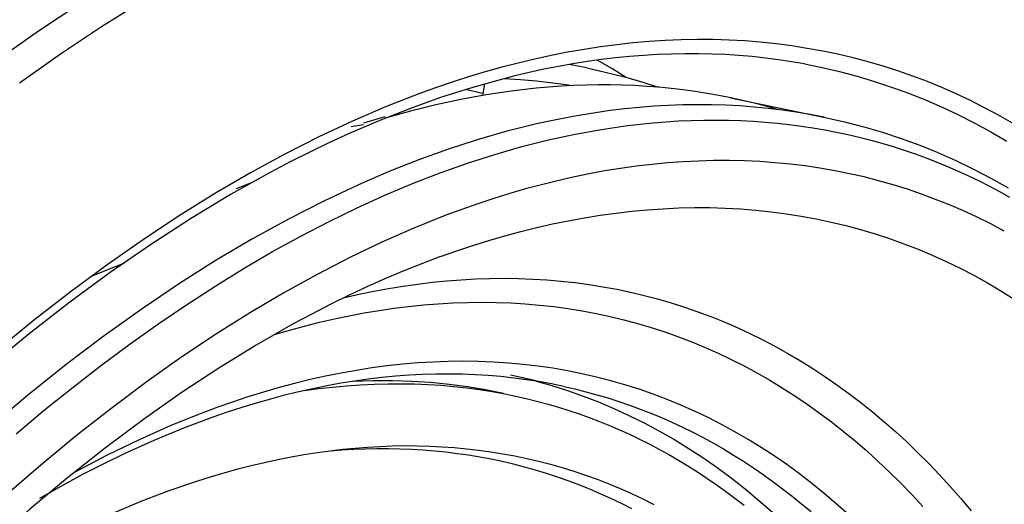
# Model space of a CAD drawing. Header units: millimetres. Extents: x -2637 to -1637, y 678 to 1678.
# Tile 84 of 256: x -2275 to -2249, y 1122 to 1135. Entities that reach past the tile are written whole.
import ezdxf

# ---------------------------------------------------------------- set-up
doc = ezdxf.new("R2010")
doc.units = ezdxf.units.MM
doc.layers.add('Make2D$B.SHOW mini', color=7, linetype='Continuous', true_color=0x000000)

msp = doc.modelspace()

# ---------------------------------------------------------------- linework, layer by layer
at = {"layer": 'Make2D$B.SHOW mini', "color": 18, "lineweight": -3, "true_color": 0x000000}
for points in [[(-2275.694, 1134.095), (-2274.59, 1134.872), (-2273.489, 1135.602)], [(-2271.821, 1135.658), (-2272.91, 1134.979), (-2274.004, 1134.252), (-2275.1, 1133.478)], [(-2248.603, 1132.41), (-2248.973, 1132.62), (-2249.346, 1132.819), (-2249.723, 1133.009), (-2250.103, 1133.187), (-2250.487, 1133.356), (-2250.873, 1133.514), (-2251.264, 1133.662), (-2251.657, 1133.799), (-2252.053, 1133.926), (-2252.452, 1134.042), (-2252.854, 1134.148), (-2253.259, 1134.244), (-2253.666, 1134.329), (-2254.076, 1134.404), (-2254.489, 1134.469), (-2254.904, 1134.523), (-2255.321, 1134.566), (-2255.74, 1134.6), (-2256.162, 1134.623), (-2256.585, 1134.636), (-2257.011, 1134.639), (-2257.438, 1134.631), (-2257.867, 1134.614), (-2258.297, 1134.586), (-2258.73, 1134.549), (-2259.163, 1134.501), (-2259.598, 1134.444), (-2260.034, 1134.377), (-2260.471, 1134.3), (-2260.909, 1134.214), (-2261.349, 1134.118), (-2261.789, 1134.012), (-2262.23, 1133.897), (-2262.671, 1133.773), (-2263.113, 1133.64), (-2263.556, 1133.497), (-2263.999, 1133.346), (-2264.442, 1133.186), (-2265.329, 1132.838), (-2266.216, 1132.456), (-2267.11, 1132.038), (-2268.017, 1131.578), (-2268.936, 1131.077), (-2269.868, 1130.534), (-2270.812, 1129.947), (-2271.766, 1129.317), (-2272.732, 1128.642), (-2273.707, 1127.923), (-2274.691, 1127.158), (-2275.684, 1126.348)], [(-2254.154, 1133.986), (-2254.499, 1134.046), (-2254.846, 1134.099), (-2255.196, 1134.144), (-2255.548, 1134.182), (-2255.903, 1134.212), (-2256.259, 1134.236), (-2256.619, 1134.251), (-2256.98, 1134.259), (-2257.344, 1134.26), (-2257.711, 1134.252), (-2258.079, 1134.238), (-2258.45, 1134.215), (-2258.823, 1134.185), (-2259.198, 1134.148), (-2259.575, 1134.102), (-2259.955, 1134.049), (-2260.337, 1133.989), (-2260.72, 1133.92), (-2261.106, 1133.844), (-2261.494, 1133.759), (-2261.884, 1133.667), (-2262.276, 1133.567), (-2263.066, 1133.343), (-2263.864, 1133.088), (-2264.669, 1132.8), (-2265.482, 1132.481), (-2266.301, 1132.128), (-2266.825, 1131.888), (-2267.35, 1131.635), (-2267.877, 1131.37), (-2268.405, 1131.091), (-2269.466, 1130.497), (-2270.532, 1129.853), (-2271.603, 1129.158), (-2272.678, 1128.414), (-2273.757, 1127.621), (-2274.838, 1126.778), (-2275.921, 1125.887)], [(-2259.956, 1133.88), (-2260.429, 1133.971)], [(-2258.908, 1133.626), (-2259.294, 1133.863), (-2259.685, 1134.088)], [(-2254.154, 1133.986), (-2253.681, 1133.891), (-2253.213, 1133.782), (-2252.748, 1133.659), (-2252.286, 1133.522), (-2251.829, 1133.371), (-2251.376, 1133.206), (-2250.927, 1133.027), (-2250.482, 1132.835), (-2250.042, 1132.628), (-2249.607, 1132.407), (-2249.176, 1132.172), (-2248.751, 1131.924)], [(-2259.956, 1133.88), (-2259.473, 1133.772), (-2258.994, 1133.65), (-2258.521, 1133.515), (-2258.054, 1133.365)], [(-2262.69, 1133.454), (-2262.732, 1133.2)], [(-2260.444, 1133.417), (-2260.871, 1133.476), (-2261.301, 1133.525), (-2261.733, 1133.563), (-2262.167, 1133.59)], [(-2254.874, 1132.771), (-2255.183, 1132.858), (-2255.494, 1132.94), (-2255.806, 1133.015), (-2256.12, 1133.083), (-2256.435, 1133.146), (-2256.752, 1133.202), (-2257.07, 1133.252), (-2257.39, 1133.295), (-2257.71, 1133.333), (-2258.032, 1133.364), (-2258.356, 1133.389), (-2258.68, 1133.408), (-2259.006, 1133.42), (-2259.332, 1133.427), (-2259.66, 1133.428), (-2259.988, 1133.422), (-2260.318, 1133.411), (-2260.648, 1133.393), (-2260.979, 1133.37), (-2261.311, 1133.34), (-2261.978, 1133.263), (-2262.646, 1133.164), (-2263.318, 1133.041), (-2263.99, 1132.895), (-2264.665, 1132.727), (-2265.341, 1132.537)], [(-2262.732, 1133.2), (-2263.202, 1133.301)], [(-2262.732, 1133.2), (-2262.741, 1133.148)], [(-2256.129, 1133.085), (-2253.601, 1132.56)], [(-2253.63, 1132.566), (-2253.999, 1132.637), (-2254.37, 1132.7), (-2254.743, 1132.754), (-2255.117, 1132.8), (-2255.494, 1132.836), (-2255.872, 1132.865), (-2256.252, 1132.884), (-2256.633, 1132.896), (-2257.016, 1132.898), (-2257.4, 1132.893), (-2257.785, 1132.879), (-2258.172, 1132.857), (-2258.56, 1132.826), (-2258.949, 1132.787), (-2259.339, 1132.74), (-2259.73, 1132.685), (-2260.122, 1132.622), (-2260.514, 1132.551), (-2260.907, 1132.472), (-2261.301, 1132.386), (-2261.696, 1132.291), (-2262.091, 1132.189), (-2262.882, 1131.962), (-2263.675, 1131.705), (-2264.468, 1131.419), (-2265.261, 1131.104), (-2266.053, 1130.761), (-2266.98, 1130.326), (-2267.921, 1129.845), (-2268.877, 1129.318), (-2269.847, 1128.744), (-2270.83, 1128.122), (-2271.827, 1127.451), (-2272.835, 1126.73), (-2273.854, 1125.959), (-2274.885, 1125.137), (-2275.924, 1124.264)], [(-2256.82, 1132.888), (-2256.835, 1132.894)], [(-2275.188, 1124.11), (-2274.427, 1124.746), (-2273.666, 1125.359), (-2272.903, 1125.949), (-2272.141, 1126.515), (-2271.379, 1127.056), (-2270.618, 1127.573), (-2269.858, 1128.065), (-2269.1, 1128.533), (-2268.344, 1128.974), (-2267.59, 1129.391), (-2266.839, 1129.781), (-2266.091, 1130.145), (-2265.347, 1130.484), (-2264.607, 1130.796), (-2263.871, 1131.081), (-2263.141, 1131.34), (-2262.415, 1131.573), (-2261.695, 1131.779), (-2260.981, 1131.959), (-2260.273, 1132.113), (-2259.572, 1132.24), (-2259.224, 1132.294), (-2258.878, 1132.341), (-2258.534, 1132.382), (-2258.191, 1132.416), (-2257.851, 1132.444), (-2257.512, 1132.465), (-2257.176, 1132.48), (-2256.841, 1132.488), (-2256.508, 1132.49), (-2256.178, 1132.486), (-2255.849, 1132.475), (-2255.523, 1132.458), (-2255.199, 1132.435), (-2254.877, 1132.406), (-2254.558, 1132.37), (-2254.24, 1132.329), (-2253.925, 1132.281), (-2253.612, 1132.227), (-2253.302, 1132.167), (-2252.994, 1132.102), (-2252.689, 1132.03), (-2252.385, 1131.952), (-2252.085, 1131.869), (-2251.787, 1131.779), (-2251.491, 1131.684), (-2251.198, 1131.584), (-2250.907, 1131.477), (-2250.619, 1131.365), (-2250.334, 1131.248), (-2250.051, 1131.125), (-2249.771, 1130.996), (-2249.493, 1130.862), (-2249.218, 1130.723), (-2248.946, 1130.579), (-2248.677, 1130.429)], [(-2265.91, 1132.416), (-2265.345, 1132.586)], [(-2253.601, 1132.56), (-2253.084, 1132.444), (-2252.572, 1132.311), (-2252.068, 1132.162), (-2251.57, 1131.997), (-2251.078, 1131.816), (-2250.593, 1131.619), (-2250.115, 1131.407), (-2249.644, 1131.179), (-2249.179, 1130.936), (-2248.721, 1130.678)], [(-2265.915, 1132.358), (-2266.246, 1132.306)], [(-2248.819, 1129.524), (-2249.179, 1129.713), (-2249.542, 1129.893), (-2249.909, 1130.062), (-2250.279, 1130.222), (-2250.652, 1130.371), (-2251.028, 1130.511), (-2251.407, 1130.64), (-2251.789, 1130.759), (-2252.174, 1130.869), (-2252.562, 1130.968), (-2252.952, 1131.056), (-2253.345, 1131.135), (-2253.74, 1131.204), (-2254.137, 1131.263), (-2254.537, 1131.312), (-2254.939, 1131.35), (-2255.343, 1131.379), (-2255.749, 1131.398), (-2256.157, 1131.407), (-2256.567, 1131.406), (-2256.979, 1131.395), (-2257.392, 1131.375), (-2257.806, 1131.345), (-2258.222, 1131.305), (-2258.64, 1131.256), (-2259.059, 1131.197), (-2259.478, 1131.129), (-2259.899, 1131.051), (-2260.321, 1130.964), (-2260.744, 1130.868), (-2261.168, 1130.763), (-2261.592, 1130.649), (-2262.017, 1130.525), (-2262.442, 1130.393), (-2262.868, 1130.252), (-2263.294, 1130.103), (-2263.721, 1129.945), (-2264.574, 1129.603), (-2265.427, 1129.228), (-2266.286, 1128.818), (-2267.158, 1128.368), (-2268.043, 1127.878), (-2268.938, 1127.348), (-2269.845, 1126.776), (-2270.763, 1126.162), (-2271.691, 1125.505), (-2272.628, 1124.805), (-2273.574, 1124.062), (-2274.528, 1123.274), (-2275.489, 1122.443)], [(-2269.304, 1130.657), (-2268.864, 1130.838)], [(-2263.86, 1128.843), (-2263.432, 1128.994), (-2263.004, 1129.137), (-2262.577, 1129.27), (-2262.15, 1129.395), (-2261.723, 1129.51), (-2261.297, 1129.617), (-2260.872, 1129.713), (-2260.448, 1129.801), (-2260.024, 1129.879), (-2259.601, 1129.947), (-2259.179, 1130.006), (-2258.759, 1130.054), (-2258.339, 1130.093), (-2257.921, 1130.122), (-2257.505, 1130.141), (-2257.09, 1130.15), (-2256.676, 1130.149), (-2256.265, 1130.137), (-2255.855, 1130.115), (-2255.447, 1130.083), (-2255.042, 1130.041), (-2254.638, 1129.988), (-2254.237, 1129.924), (-2253.838, 1129.851), (-2253.441, 1129.766), (-2253.047, 1129.671), (-2252.656, 1129.566), (-2252.267, 1129.45), (-2251.882, 1129.323), (-2251.499, 1129.186), (-2251.119, 1129.038), (-2250.743, 1128.88), (-2250.369, 1128.711), (-2249.999, 1128.532), (-2249.633, 1128.342), (-2249.269, 1128.141), (-2248.91, 1127.93), (-2248.554, 1127.708)], [(-2263.86, 1128.843), (-2264.348, 1128.66), (-2264.839, 1128.463), (-2265.333, 1128.254), (-2265.83, 1128.032), (-2266.318, 1127.803), (-2266.808, 1127.561), (-2267.299, 1127.308), (-2267.792, 1127.043), (-2268.783, 1126.477), (-2269.78, 1125.863), (-2270.782, 1125.202), (-2271.789, 1124.494), (-2272.799, 1123.739), (-2273.813, 1122.938), (-2274.83, 1122.091), (-2275.848, 1121.198)], [(-2273.178, 1128.316), (-2272.299, 1128.676)], [(-2266.425, 1127.751), (-2266.033, 1127.839), (-2265.642, 1127.919), (-2265.252, 1127.991), (-2264.862, 1128.055), (-2264.473, 1128.11), (-2264.085, 1128.157), (-2263.698, 1128.195), (-2263.312, 1128.225), (-2262.928, 1128.246), (-2262.544, 1128.258), (-2262.162, 1128.262), (-2261.781, 1128.257), (-2261.402, 1128.243), (-2261.025, 1128.22), (-2260.649, 1128.188), (-2260.274, 1128.147), (-2259.902, 1128.097), (-2259.532, 1128.038), (-2259.163, 1127.97), (-2258.797, 1127.893), (-2258.433, 1127.807), (-2258.071, 1127.712), (-2257.711, 1127.607), (-2257.354, 1127.494), (-2256.999, 1127.371), (-2256.647, 1127.239), (-2256.298, 1127.098), (-2255.951, 1126.947), (-2255.607, 1126.788), (-2255.266, 1126.619), (-2254.928, 1126.442), (-2254.593, 1126.255), (-2254.261, 1126.059), (-2253.932, 1125.854), (-2253.607, 1125.639), (-2253.285, 1125.416), (-2252.966, 1125.184), (-2252.651, 1124.943), (-2252.339, 1124.693), (-2252.031, 1124.435), (-2251.726, 1124.167), (-2251.425, 1123.891), (-2251.128, 1123.606), (-2250.835, 1123.313), (-2250.546, 1123.011), (-2250.261, 1122.7), (-2249.979, 1122.381), (-2249.702, 1122.054)], [(-2268.29, 1126.761), (-2267.89, 1126.878), (-2267.491, 1126.987), (-2267.093, 1127.088), (-2266.695, 1127.18), (-2266.297, 1127.263), (-2265.9, 1127.339), (-2265.504, 1127.405), (-2265.109, 1127.463), (-2264.715, 1127.512), (-2264.321, 1127.552), (-2263.929, 1127.584), (-2263.538, 1127.606), (-2263.148, 1127.619), (-2262.76, 1127.623), (-2262.373, 1127.618), (-2261.988, 1127.604), (-2261.604, 1127.581), (-2261.222, 1127.548), (-2260.842, 1127.506), (-2260.464, 1127.455), (-2260.087, 1127.394), (-2259.713, 1127.323), (-2259.341, 1127.243), (-2258.972, 1127.154), (-2258.604, 1127.055), (-2258.239, 1126.947), (-2257.877, 1126.829), (-2257.517, 1126.702), (-2257.16, 1126.565), (-2256.806, 1126.418), (-2256.455, 1126.262), (-2256.106, 1126.096), (-2255.761, 1125.921), (-2255.419, 1125.736), (-2255.079, 1125.542), (-2254.744, 1125.339), (-2254.411, 1125.125), (-2254.082, 1124.903), (-2253.757, 1124.671), (-2253.435, 1124.43), (-2253.116, 1124.18), (-2252.802, 1123.92), (-2252.491, 1123.651), (-2252.184, 1123.373), (-2251.881, 1123.086), (-2251.582, 1122.79), (-2251.287, 1122.486), (-2250.996, 1122.172)], [(-2252.981, 1121.956), (-2253.302, 1122.243), (-2253.626, 1122.519), (-2253.955, 1122.785), (-2254.287, 1123.041), (-2254.624, 1123.287), (-2254.965, 1123.522), (-2255.309, 1123.747), (-2255.657, 1123.961), (-2256.009, 1124.165), (-2256.364, 1124.359), (-2256.723, 1124.542), (-2257.085, 1124.714), (-2257.45, 1124.876), (-2257.819, 1125.028), (-2258.19, 1125.169), (-2258.565, 1125.299), (-2258.942, 1125.419), (-2259.322, 1125.528), (-2259.705, 1125.626), (-2260.091, 1125.715), (-2260.478, 1125.792), (-2260.869, 1125.86), (-2261.261, 1125.916), (-2261.655, 1125.963), (-2262.052, 1125.999), (-2262.451, 1126.025), (-2262.851, 1126.04), (-2263.253, 1126.046), (-2263.657, 1126.041), (-2264.062, 1126.026), (-2264.468, 1126.002), (-2264.876, 1125.967), (-2265.285, 1125.922), (-2265.695, 1125.868), (-2266.106, 1125.804), (-2266.518, 1125.731), (-2266.931, 1125.648), (-2267.344, 1125.556), (-2267.758, 1125.454), (-2268.173, 1125.344), (-2268.587, 1125.224), (-2269.003, 1125.095), (-2269.418, 1124.958), (-2269.833, 1124.811), (-2270.249, 1124.656), (-2270.664, 1124.493), (-2271.079, 1124.321), (-2271.908, 1123.953), (-2272.759, 1123.541), (-2273.623, 1123.087)], [(-2260.574, 1125.375), (-2260.904, 1125.442), (-2261.237, 1125.503), (-2261.573, 1125.555), (-2261.911, 1125.599), (-2262.251, 1125.636), (-2262.594, 1125.665), (-2262.94, 1125.686), (-2263.288, 1125.699), (-2263.638, 1125.705), (-2263.991, 1125.702), (-2264.346, 1125.691), (-2264.704, 1125.673), (-2265.064, 1125.646), (-2265.426, 1125.611), (-2265.79, 1125.568), (-2266.157, 1125.517), (-2266.526, 1125.458), (-2266.897, 1125.391), (-2267.27, 1125.315), (-2267.646, 1125.232), (-2268.023, 1125.14), (-2268.403, 1125.039), (-2268.785, 1124.93), (-2269.168, 1124.813), (-2269.554, 1124.688), (-2269.942, 1124.554), (-2270.723, 1124.261), (-2271.512, 1123.934), (-2272.309, 1123.573), (-2272.87, 1123.3), (-2273.433, 1123.011), (-2273.997, 1122.706), (-2274.564, 1122.384)], [(-2261.995, 1125.684), (-2261.309, 1125.535)], [(-2267.495, 1125.265), (-2267.117, 1125.316), (-2266.743, 1125.359), (-2266.371, 1125.394), (-2266.002, 1125.42), (-2265.636, 1125.437), (-2265.273, 1125.447), (-2264.914, 1125.448), (-2264.557, 1125.442), (-2264.204, 1125.427), (-2263.853, 1125.405), (-2263.506, 1125.374), (-2263.162, 1125.336), (-2262.822, 1125.291), (-2262.485, 1125.237), (-2262.151, 1125.177), (-2261.82, 1125.108)], [(-2262.186, 1125.188), (-2262.663, 1125.284), (-2263.146, 1125.364), (-2263.637, 1125.429), (-2264.134, 1125.478), (-2264.638, 1125.511), (-2265.149, 1125.527), (-2265.666, 1125.527), (-2266.189, 1125.51)], [(-2261.314, 1125.518), (-2260.893, 1125.398), (-2260.475, 1125.265), (-2260.06, 1125.119), (-2259.648, 1124.96), (-2259.24, 1124.788), (-2258.835, 1124.602), (-2258.433, 1124.403), (-2258.036, 1124.191), (-2257.642, 1123.965), (-2257.252, 1123.726), (-2256.866, 1123.474), (-2256.485, 1123.209), (-2256.108, 1122.93), (-2255.736, 1122.638), (-2255.368, 1122.333), (-2255.005, 1122.014)], [(-2260.574, 1125.375), (-2260.278, 1125.307), (-2259.983, 1125.233), (-2259.691, 1125.153), (-2259.399, 1125.066), (-2259.11, 1124.974), (-2258.822, 1124.875), (-2258.535, 1124.77), (-2258.251, 1124.658), (-2257.968, 1124.541), (-2257.687, 1124.417), (-2257.409, 1124.287), (-2257.132, 1124.15), (-2256.857, 1124.008), (-2256.584, 1123.859), (-2256.313, 1123.704), (-2256.045, 1123.543), (-2255.778, 1123.375), (-2255.514, 1123.202), (-2255.252, 1123.022), (-2254.992, 1122.836), (-2254.735, 1122.644), (-2254.48, 1122.446), (-2254.228, 1122.242), (-2253.977, 1122.032)], [(-2261.82, 1125.108), (-2261.542, 1125.045), (-2261.264, 1124.975), (-2260.988, 1124.9), (-2260.712, 1124.82), (-2260.438, 1124.734), (-2260.166, 1124.642), (-2259.894, 1124.544), (-2259.624, 1124.441), (-2259.355, 1124.332), (-2259.088, 1124.217), (-2258.822, 1124.097), (-2258.558, 1123.971), (-2258.295, 1123.839), (-2258.034, 1123.701), (-2257.775, 1123.557), (-2257.517, 1123.408), (-2257.261, 1123.253), (-2257.007, 1123.092), (-2256.755, 1122.926), (-2256.504, 1122.754), (-2256.256, 1122.575), (-2256.009, 1122.392), (-2255.764, 1122.202)], [(-2266.812, 1123.658), (-2266.477, 1123.698), (-2266.143, 1123.73), (-2265.809, 1123.756), (-2265.476, 1123.775), (-2265.144, 1123.787), (-2264.813, 1123.793), (-2264.483, 1123.791), (-2264.153, 1123.782), (-2263.825, 1123.766), (-2263.498, 1123.743), (-2263.172, 1123.712), (-2262.847, 1123.675), (-2262.524, 1123.63), (-2262.202, 1123.578), (-2261.881, 1123.518), (-2261.562, 1123.451), (-2261.245, 1123.377), (-2260.929, 1123.295), (-2260.615, 1123.206), (-2260.302, 1123.11), (-2259.992, 1123.005), (-2259.683, 1122.894), (-2259.376, 1122.775), (-2259.071, 1122.648), (-2258.769, 1122.514), (-2258.468, 1122.372), (-2258.17, 1122.223)], [(-2278.868, 1118.289), (-2278.069, 1118.864), (-2277.274, 1119.408), (-2276.483, 1119.919), (-2275.696, 1120.398), (-2274.915, 1120.844), (-2274.14, 1121.258), (-2273.371, 1121.64), (-2272.609, 1121.989), (-2271.854, 1122.307), (-2271.107, 1122.593), (-2270.368, 1122.847), (-2270.002, 1122.962), (-2269.638, 1123.07), (-2269.276, 1123.17), (-2268.917, 1123.262), (-2268.56, 1123.347), (-2268.205, 1123.424), (-2267.853, 1123.494), (-2267.503, 1123.556), (-2267.156, 1123.611), (-2266.812, 1123.658)], [(-2258.76, 1122.104), (-2259.038, 1122.245), (-2259.318, 1122.38), (-2259.6, 1122.508), (-2259.883, 1122.629), (-2260.169, 1122.744), (-2260.456, 1122.853), (-2260.745, 1122.954), (-2261.036, 1123.05), (-2261.328, 1123.139), (-2261.622, 1123.221), (-2261.918, 1123.297), (-2262.215, 1123.366), (-2262.513, 1123.429), (-2262.813, 1123.486), (-2263.114, 1123.536), (-2263.416, 1123.579), (-2263.72, 1123.616), (-2264.024, 1123.647), (-2264.33, 1123.672), (-2264.637, 1123.69), (-2264.945, 1123.702), (-2265.254, 1123.708), (-2265.564, 1123.708), (-2265.874, 1123.701), (-2266.186, 1123.689), (-2266.498, 1123.67), (-2266.81, 1123.645)]]:
    msp.add_lwpolyline(points, dxfattribs=at)

doc.saveas('drawing.dxf')
